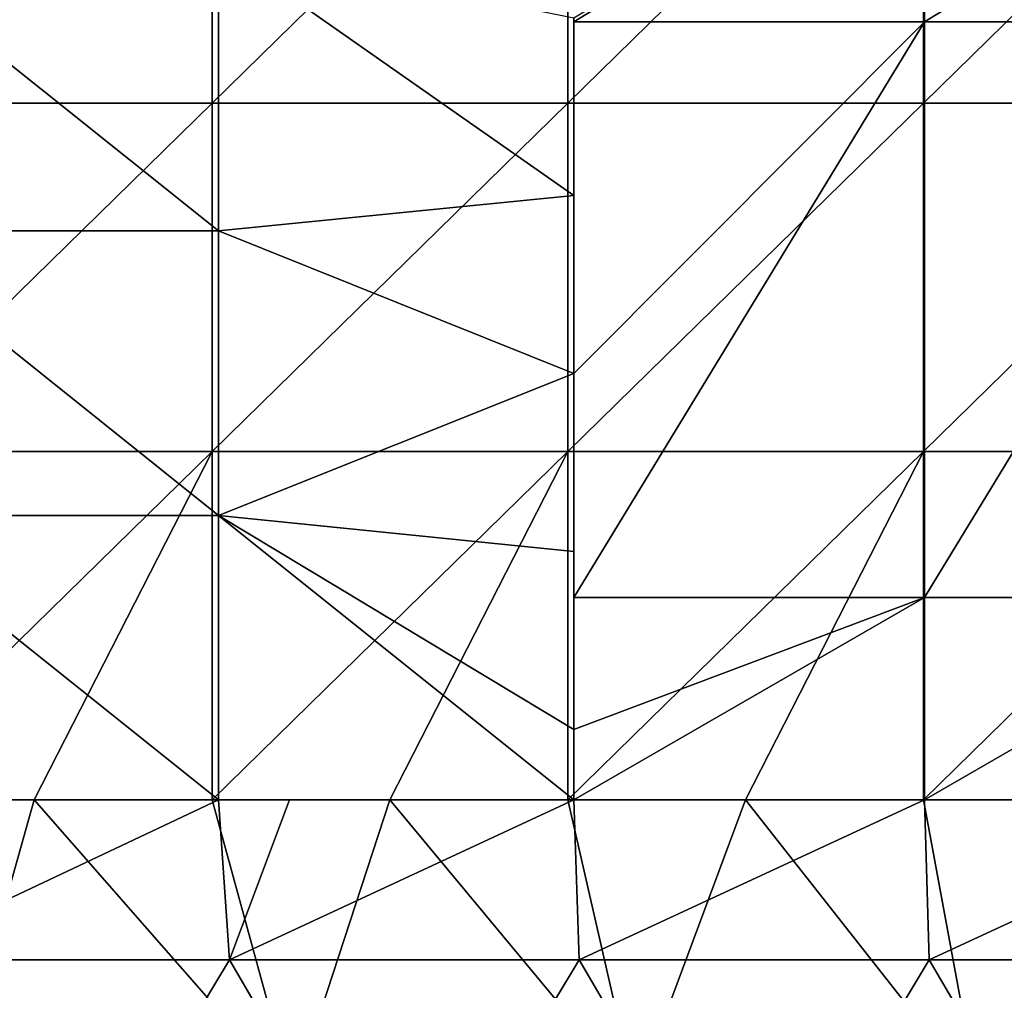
# Model space of a CAD drawing. Extents: x -3371 to -2311, y -637 to 1018.
# Tile 222 of 256: x -3289 to -3150, y -479 to -342. Entities that reach past the tile are written whole.
import ezdxf

# ---------------------------------------------------------------- set-up
doc = ezdxf.new("R2010")
doc.units = 0
doc.header["$LTSCALE"] = 33.374815
for name, color, linetype in [('119', 7, 'CONTINUOUS'), ('132', 7, 'CONTINUOUS'), ('136', 7, 'CONTINUOUS'), ('235', 7, 'CONTINUOUS'), ('236', 7, 'CONTINUOUS'), ('239', 7, 'CONTINUOUS'), ('87', 7, 'CONTINUOUS'), ('96', 7, 'CONTINUOUS'), ('97', 7, 'CONTINUOUS'), ('98', 7, 'CONTINUOUS'), ('99', 7, 'CONTINUOUS')]:
    doc.layers.add(name, color=color, linetype=linetype)

msp = doc.modelspace()

# ---------------------------------------------------------------- linework, layer by layer
at = {"layer": '119', "color": 7, "linetype": 'CONTINUOUS'}
for points in [[(-3260.77, -332.02), (-3260.77, -372.02), (-3310.82, -332.02), (-3260.77, -332.02)], [(-3310.82, -332.02), (-3260.77, -372.02), (-3310.82, -372.02), (-3310.82, -332.02)], [(-3210.77, -342.02), (-3210.77, -367.05), (-3260.77, -332.02), (-3210.77, -342.02)], [(-3260.77, -332.02), (-3210.77, -367.05), (-3260.77, -372.02), (-3260.77, -332.02)], [(-3210.77, -367.05), (-3210.77, -392.07), (-3260.77, -372.02), (-3210.77, -367.05)], [(-3260.77, -372.02), (-3260.77, -412.02), (-3310.82, -372.02), (-3260.77, -372.02)], [(-3310.82, -372.02), (-3260.77, -412.02), (-3310.82, -412.02), (-3310.82, -372.02)], [(-3260.77, -372.02), (-3210.77, -392.07), (-3260.77, -412.02), (-3260.77, -372.02)], [(-3210.77, -392.07), (-3210.77, -417.1), (-3260.77, -412.02), (-3210.77, -392.07)], [(-3260.77, -412.02), (-3260.77, -452.02), (-3310.82, -412.02), (-3260.77, -412.02)], [(-3260.77, -452.02), (-3310.82, -452.02), (-3310.82, -412.02), (-3260.77, -452.02)], [(-3210.77, -417.1), (-3210.77, -442.12), (-3260.77, -412.02), (-3210.77, -417.1)], [(-3210.77, -442.12), (-3210.77, -452.02), (-3260.77, -412.02), (-3210.77, -442.12)], [(-3260.77, -412.02), (-3210.77, -452.02), (-3260.77, -452.02), (-3260.77, -412.02)]]:
    msp.add_3dface(points, dxfattribs=at)
at = {"layer": '132', "color": 7, "linetype": 'CONTINUOUS'}
for points in [[(-3210.77, -392.07, 863.85), (-3210.77, -392.07, 815.86), (-3210.77, -342.02, 863.15), (-3210.77, -392.07, 863.85)], [(-3210.77, -342.58, 911.84), (-3210.77, -392.07, 863.85), (-3210.77, -342.02, 911.1), (-3210.77, -342.58, 911.84)], [(-3210.77, -342.02, 911.1), (-3210.77, -392.07, 863.85), (-3210.77, -342.02, 863.15), (-3210.77, -342.02, 911.1)], [(-3210.77, -392.07, 815.86), (-3210.77, -392.07, 767.87), (-3210.77, -342.02, 815.2), (-3210.77, -392.07, 815.86)], [(-3210.77, -342.02, 863.15), (-3210.77, -392.07, 815.86), (-3210.77, -342.02, 815.2), (-3210.77, -342.02, 863.15)], [(-3210.77, -392.07, 767.87), (-3210.77, -392.07, 719.87), (-3210.77, -342.02, 767.24), (-3210.77, -392.07, 767.87)], [(-3210.77, -342.02, 815.2), (-3210.77, -392.07, 767.87), (-3210.77, -342.02, 767.24), (-3210.77, -342.02, 815.2)], [(-3210.77, -392.07, 719.87), (-3210.77, -392.07, 671.88), (-3210.77, -342.02, 719.29), (-3210.77, -392.07, 719.87)], [(-3210.77, -342.02, 767.24), (-3210.77, -392.07, 719.87), (-3210.77, -342.02, 719.29), (-3210.77, -342.02, 767.24)], [(-3210.77, -392.07, 671.88), (-3210.77, -392.07, 623.89), (-3210.77, -342.02, 671.34), (-3210.77, -392.07, 671.88)], [(-3210.77, -342.02, 719.29), (-3210.77, -392.07, 671.88), (-3210.77, -342.02, 671.34), (-3210.77, -342.02, 719.29)], [(-3210.77, -392.07, 623.89), (-3210.77, -392.07, 575.9), (-3210.77, -342.02, 623.39), (-3210.77, -392.07, 623.89)], [(-3210.77, -342.02, 671.34), (-3210.77, -392.07, 623.89), (-3210.77, -342.02, 623.39), (-3210.77, -342.02, 671.34)], [(-3210.77, -392.07, 575.9), (-3210.77, -392.07, 527.91), (-3210.77, -342.02, 575.43), (-3210.77, -392.07, 575.9)], [(-3210.77, -342.02, 623.39), (-3210.77, -392.07, 575.9), (-3210.77, -342.02, 575.43), (-3210.77, -342.02, 623.39)], [(-3210.77, -392.07, 527.91), (-3210.77, -392.07, 479.92), (-3210.77, -342.02, 527.48), (-3210.77, -392.07, 527.91)], [(-3210.77, -342.02, 575.43), (-3210.77, -392.07, 527.91), (-3210.77, -342.02, 527.48), (-3210.77, -342.02, 575.43)], [(-3210.77, -392.07, 479.92), (-3210.77, -392.07, 431.92), (-3210.77, -342.02, 479.53), (-3210.77, -392.07, 479.92)], [(-3210.77, -342.02, 527.48), (-3210.77, -392.07, 479.92), (-3210.77, -342.02, 479.53), (-3210.77, -342.02, 527.48)], [(-3210.77, -392.07, 431.92), (-3210.77, -392.07, 383.93), (-3210.77, -342.02, 431.57), (-3210.77, -392.07, 431.92)], [(-3210.77, -342.02, 479.53), (-3210.77, -392.07, 431.92), (-3210.77, -342.02, 431.57), (-3210.77, -342.02, 479.53)], [(-3210.77, -392.07, 383.93), (-3210.77, -392.07, 335.94), (-3210.77, -342.02, 383.62), (-3210.77, -392.07, 383.93)], [(-3210.77, -342.02, 431.57), (-3210.77, -392.07, 383.93), (-3210.77, -342.02, 383.62), (-3210.77, -342.02, 431.57)], [(-3210.77, -392.07, 335.94), (-3210.77, -392.07, 287.95), (-3210.77, -342.02, 335.67), (-3210.77, -392.07, 335.94)], [(-3210.77, -342.02, 383.62), (-3210.77, -392.07, 335.94), (-3210.77, -342.02, 335.67), (-3210.77, -342.02, 383.62)], [(-3210.77, -392.07, 287.95), (-3210.77, -392.07, 239.96), (-3210.77, -342.02, 287.72), (-3210.77, -392.07, 287.95)], [(-3210.77, -342.02, 335.67), (-3210.77, -392.07, 287.95), (-3210.77, -342.02, 287.72), (-3210.77, -342.02, 335.67)], [(-3210.77, -392.07, 239.96), (-3210.77, -392.07, 191.97), (-3210.77, -342.02, 239.76), (-3210.77, -392.07, 239.96)], [(-3210.77, -342.02, 287.72), (-3210.77, -392.07, 239.96), (-3210.77, -342.02, 239.76), (-3210.77, -342.02, 287.72)], [(-3210.77, -392.07, 191.97), (-3210.77, -392.07, 143.97), (-3210.77, -342.02, 191.81), (-3210.77, -392.07, 191.97)], [(-3210.77, -342.02, 239.76), (-3210.77, -392.07, 191.97), (-3210.77, -342.02, 191.81), (-3210.77, -342.02, 239.76)], [(-3210.77, -392.07, 143.97), (-3210.77, -392.07, 95.98), (-3210.77, -342.02, 143.86), (-3210.77, -392.07, 143.97)], [(-3210.77, -342.02, 191.81), (-3210.77, -392.07, 143.97), (-3210.77, -342.02, 143.86), (-3210.77, -342.02, 191.81)], [(-3210.77, -392.07, 95.98), (-3210.77, -392.07, 47.99), (-3210.77, -342.02, 95.91), (-3210.77, -392.07, 95.98)], [(-3210.77, -342.02, 143.86), (-3210.77, -392.07, 95.98), (-3210.77, -342.02, 95.91), (-3210.77, -342.02, 143.86)], [(-3210.77, -392.07, 47.99), (-3210.77, -392.07), (-3210.77, -342.02, 47.95), (-3210.77, -392.07, 47.99)], [(-3210.77, -342.02, 95.91), (-3210.77, -392.07, 47.99), (-3210.77, -342.02, 47.95), (-3210.77, -342.02, 95.91)], [(-3210.77, -342.02, 47.95), (-3210.77, -392.07), (-3210.77, -367.05), (-3210.77, -342.02, 47.95)], [(-3210.77, -342.02), (-3210.77, -342.02, 47.95), (-3210.77, -367.05), (-3210.77, -342.02)], [(-3210.77, -392.07, 911.84), (-3210.77, -392.07, 863.85), (-3210.77, -342.58, 911.84), (-3210.77, -392.07, 911.84)], [(-3210.77, -392.07, 911.84), (-3210.77, -423.58, 911.84), (-3210.77, -442.12, 889.93), (-3210.77, -392.07, 911.84)], [(-3210.77, -392.07, 863.85), (-3210.77, -392.07, 911.84), (-3210.77, -442.12, 889.93), (-3210.77, -392.07, 863.85)], [(-3210.77, -392.07, 815.86), (-3210.77, -392.07, 863.85), (-3210.77, -442.12, 840.49), (-3210.77, -392.07, 815.86)], [(-3210.77, -442.12, 840.49), (-3210.77, -392.07, 863.85), (-3210.77, -442.12, 889.93), (-3210.77, -442.12, 840.49)], [(-3210.77, -392.07, 767.87), (-3210.77, -392.07, 815.86), (-3210.77, -442.12, 791.05), (-3210.77, -392.07, 767.87)], [(-3210.77, -442.12, 791.05), (-3210.77, -392.07, 815.86), (-3210.77, -442.12, 840.49), (-3210.77, -442.12, 791.05)], [(-3210.77, -392.07, 719.87), (-3210.77, -392.07, 767.87), (-3210.77, -442.12, 741.61), (-3210.77, -392.07, 719.87)], [(-3210.77, -442.12, 741.61), (-3210.77, -392.07, 767.87), (-3210.77, -442.12, 791.05), (-3210.77, -442.12, 741.61)], [(-3210.77, -392.07, 671.88), (-3210.77, -392.07, 719.87), (-3210.77, -442.12, 692.17), (-3210.77, -392.07, 671.88)], [(-3210.77, -442.12, 692.17), (-3210.77, -392.07, 719.87), (-3210.77, -442.12, 741.61), (-3210.77, -442.12, 692.17)], [(-3210.77, -392.07, 623.89), (-3210.77, -392.07, 671.88), (-3210.77, -442.12, 642.73), (-3210.77, -392.07, 623.89)], [(-3210.77, -442.12, 642.73), (-3210.77, -392.07, 671.88), (-3210.77, -442.12, 692.17), (-3210.77, -442.12, 642.73)], [(-3210.77, -392.07, 575.9), (-3210.77, -392.07, 623.89), (-3210.77, -442.12, 593.29), (-3210.77, -392.07, 575.9)], [(-3210.77, -442.12, 593.29), (-3210.77, -392.07, 623.89), (-3210.77, -442.12, 642.73), (-3210.77, -442.12, 593.29)], [(-3210.77, -392.07, 527.91), (-3210.77, -392.07, 575.9), (-3210.77, -442.12, 543.85), (-3210.77, -392.07, 527.91)], [(-3210.77, -442.12, 543.85), (-3210.77, -392.07, 575.9), (-3210.77, -442.12, 593.29), (-3210.77, -442.12, 543.85)], [(-3210.77, -392.07, 479.92), (-3210.77, -392.07, 527.91), (-3210.77, -442.12, 494.41), (-3210.77, -392.07, 479.92)], [(-3210.77, -442.12, 494.41), (-3210.77, -392.07, 527.91), (-3210.77, -442.12, 543.85), (-3210.77, -442.12, 494.41)], [(-3210.77, -392.07, 431.92), (-3210.77, -392.07, 479.92), (-3210.77, -442.12, 444.96), (-3210.77, -392.07, 431.92)], [(-3210.77, -442.12, 444.96), (-3210.77, -392.07, 479.92), (-3210.77, -442.12, 494.41), (-3210.77, -442.12, 444.96)], [(-3210.77, -392.07, 383.93), (-3210.77, -392.07, 431.92), (-3210.77, -442.12, 395.52), (-3210.77, -392.07, 383.93)], [(-3210.77, -442.12, 395.52), (-3210.77, -392.07, 431.92), (-3210.77, -442.12, 444.96), (-3210.77, -442.12, 395.52)], [(-3210.77, -392.07, 335.94), (-3210.77, -392.07, 383.93), (-3210.77, -442.12, 346.08), (-3210.77, -392.07, 335.94)], [(-3210.77, -442.12, 346.08), (-3210.77, -392.07, 383.93), (-3210.77, -442.12, 395.52), (-3210.77, -442.12, 346.08)], [(-3210.77, -392.07, 287.95), (-3210.77, -392.07, 335.94), (-3210.77, -442.12, 296.64), (-3210.77, -392.07, 287.95)], [(-3210.77, -442.12, 296.64), (-3210.77, -392.07, 335.94), (-3210.77, -442.12, 346.08), (-3210.77, -442.12, 296.64)], [(-3210.77, -392.07, 239.96), (-3210.77, -392.07, 287.95), (-3210.77, -442.12, 247.2), (-3210.77, -392.07, 239.96)], [(-3210.77, -442.12, 247.2), (-3210.77, -392.07, 287.95), (-3210.77, -442.12, 296.64), (-3210.77, -442.12, 247.2)], [(-3210.77, -392.07, 191.97), (-3210.77, -392.07, 239.96), (-3210.77, -442.12, 197.76), (-3210.77, -392.07, 191.97)], [(-3210.77, -442.12, 197.76), (-3210.77, -392.07, 239.96), (-3210.77, -442.12, 247.2), (-3210.77, -442.12, 197.76)], [(-3210.77, -392.07, 143.97), (-3210.77, -392.07, 191.97), (-3210.77, -442.12, 148.32), (-3210.77, -392.07, 143.97)], [(-3210.77, -442.12, 148.32), (-3210.77, -392.07, 191.97), (-3210.77, -442.12, 197.76), (-3210.77, -442.12, 148.32)], [(-3210.77, -392.07, 95.98), (-3210.77, -392.07, 143.97), (-3210.77, -442.12, 98.88), (-3210.77, -392.07, 95.98)], [(-3210.77, -442.12, 98.88), (-3210.77, -392.07, 143.97), (-3210.77, -442.12, 148.32), (-3210.77, -442.12, 98.88)], [(-3210.77, -392.07, 47.99), (-3210.77, -392.07, 95.98), (-3210.77, -442.12, 49.44), (-3210.77, -392.07, 47.99)], [(-3210.77, -442.12, 49.44), (-3210.77, -392.07, 95.98), (-3210.77, -442.12, 98.88), (-3210.77, -442.12, 49.44)], [(-3210.77, -392.07), (-3210.77, -392.07, 47.99), (-3210.77, -417.1), (-3210.77, -392.07)], [(-3210.77, -417.1), (-3210.77, -392.07, 47.99), (-3210.77, -442.12), (-3210.77, -417.1)], [(-3210.77, -442.12), (-3210.77, -392.07, 47.99), (-3210.77, -442.12, 49.44), (-3210.77, -442.12)], [(-3210.77, -423.58, 1013.67), (-3210.77, -442.12, 1038.25), (-3210.77, -442.12, 988.81), (-3210.77, -423.58, 1013.67)], [(-3210.77, -423.58, 1013.67), (-3210.77, -442.12, 988.81), (-3210.77, -423.58, 979.73), (-3210.77, -423.58, 1013.67)], [(-3210.77, -442.12, 889.93), (-3210.77, -423.58, 911.84), (-3210.77, -423.58, 913.62), (-3210.77, -442.12, 889.93)], [(-3210.77, -442.12, 939.37), (-3210.77, -442.12, 889.93), (-3210.77, -423.58, 913.62), (-3210.77, -442.12, 939.37)], [(-3210.77, -442.12, 988.81), (-3210.77, -442.12, 939.37), (-3210.77, -423.58, 979.73), (-3210.77, -442.12, 988.81)], [(-3210.77, -423.58, 979.73), (-3210.77, -442.12, 939.37), (-3210.77, -423.58, 963.67), (-3210.77, -423.58, 979.73)], [(-3210.77, -423.58, 963.67), (-3210.77, -442.12, 939.37), (-3210.77, -423.58, 945.78), (-3210.77, -423.58, 963.67)], [(-3210.77, -423.58, 945.78), (-3210.77, -442.12, 939.37), (-3210.77, -423.58, 913.62), (-3210.77, -423.58, 945.78)], [(-3210.77, -442.12, 1038.25), (-3210.77, -452.02, 1051.37), (-3210.77, -452.02, 1003.58), (-3210.77, -442.12, 1038.25)], [(-3210.77, -442.12, 988.81), (-3210.77, -442.12, 1038.25), (-3210.77, -452.02, 1003.58), (-3210.77, -442.12, 988.81)], [(-3210.77, -442.12), (-3210.77, -442.12, 49.44), (-3210.77, -452.02), (-3210.77, -442.12)], [(-3210.77, -442.12, 49.44), (-3210.77, -442.12, 98.88), (-3210.77, -452.02, 95.58), (-3210.77, -442.12, 49.44)], [(-3210.77, -452.02), (-3210.77, -442.12, 49.44), (-3210.77, -452.02, 47.79), (-3210.77, -452.02)], [(-3210.77, -452.02, 47.79), (-3210.77, -442.12, 49.44), (-3210.77, -452.02, 95.58), (-3210.77, -452.02, 47.79)], [(-3210.77, -442.12, 98.88), (-3210.77, -442.12, 148.32), (-3210.77, -452.02, 143.37), (-3210.77, -442.12, 98.88)], [(-3210.77, -452.02, 95.58), (-3210.77, -442.12, 98.88), (-3210.77, -452.02, 143.37), (-3210.77, -452.02, 95.58)], [(-3210.77, -442.12, 148.32), (-3210.77, -442.12, 197.76), (-3210.77, -452.02, 191.16), (-3210.77, -442.12, 148.32)], [(-3210.77, -452.02, 143.37), (-3210.77, -442.12, 148.32), (-3210.77, -452.02, 191.16), (-3210.77, -452.02, 143.37)], [(-3210.77, -442.12, 197.76), (-3210.77, -442.12, 247.2), (-3210.77, -452.02, 238.95), (-3210.77, -442.12, 197.76)], [(-3210.77, -452.02, 191.16), (-3210.77, -442.12, 197.76), (-3210.77, -452.02, 238.95), (-3210.77, -452.02, 191.16)], [(-3210.77, -442.12, 247.2), (-3210.77, -442.12, 296.64), (-3210.77, -452.02, 286.74), (-3210.77, -442.12, 247.2)], [(-3210.77, -452.02, 238.95), (-3210.77, -442.12, 247.2), (-3210.77, -452.02, 286.74), (-3210.77, -452.02, 238.95)], [(-3210.77, -442.12, 296.64), (-3210.77, -442.12, 346.08), (-3210.77, -452.02, 334.53), (-3210.77, -442.12, 296.64)], [(-3210.77, -452.02, 286.74), (-3210.77, -442.12, 296.64), (-3210.77, -452.02, 334.53), (-3210.77, -452.02, 286.74)], [(-3210.77, -442.12, 346.08), (-3210.77, -442.12, 395.52), (-3210.77, -452.02, 382.32), (-3210.77, -442.12, 346.08)], [(-3210.77, -452.02, 334.53), (-3210.77, -442.12, 346.08), (-3210.77, -452.02, 382.32), (-3210.77, -452.02, 334.53)], [(-3210.77, -442.12, 395.52), (-3210.77, -442.12, 444.96), (-3210.77, -452.02, 430.11), (-3210.77, -442.12, 395.52)], [(-3210.77, -452.02, 382.32), (-3210.77, -442.12, 395.52), (-3210.77, -452.02, 430.11), (-3210.77, -452.02, 382.32)], [(-3210.77, -442.12, 444.96), (-3210.77, -442.12, 494.41), (-3210.77, -452.02, 477.9), (-3210.77, -442.12, 444.96)], [(-3210.77, -452.02, 430.11), (-3210.77, -442.12, 444.96), (-3210.77, -452.02, 477.9), (-3210.77, -452.02, 430.11)], [(-3210.77, -442.12, 494.41), (-3210.77, -442.12, 543.85), (-3210.77, -452.02, 525.69), (-3210.77, -442.12, 494.41)], [(-3210.77, -452.02, 477.9), (-3210.77, -442.12, 494.41), (-3210.77, -452.02, 525.69), (-3210.77, -452.02, 477.9)], [(-3210.77, -442.12, 543.85), (-3210.77, -442.12, 593.29), (-3210.77, -452.02, 573.47), (-3210.77, -442.12, 543.85)], [(-3210.77, -452.02, 525.69), (-3210.77, -442.12, 543.85), (-3210.77, -452.02, 573.47), (-3210.77, -452.02, 525.69)], [(-3210.77, -442.12, 593.29), (-3210.77, -442.12, 642.73), (-3210.77, -452.02, 621.26), (-3210.77, -442.12, 593.29)], [(-3210.77, -452.02, 573.47), (-3210.77, -442.12, 593.29), (-3210.77, -452.02, 621.26), (-3210.77, -452.02, 573.47)], [(-3210.77, -442.12, 642.73), (-3210.77, -442.12, 692.17), (-3210.77, -452.02, 669.05), (-3210.77, -442.12, 642.73)], [(-3210.77, -452.02, 621.26), (-3210.77, -442.12, 642.73), (-3210.77, -452.02, 669.05), (-3210.77, -452.02, 621.26)], [(-3210.77, -442.12, 692.17), (-3210.77, -442.12, 741.61), (-3210.77, -452.02, 716.84), (-3210.77, -442.12, 692.17)], [(-3210.77, -452.02, 669.05), (-3210.77, -442.12, 692.17), (-3210.77, -452.02, 716.84), (-3210.77, -452.02, 669.05)], [(-3210.77, -442.12, 741.61), (-3210.77, -442.12, 791.05), (-3210.77, -452.02, 764.63), (-3210.77, -442.12, 741.61)], [(-3210.77, -452.02, 716.84), (-3210.77, -442.12, 741.61), (-3210.77, -452.02, 764.63), (-3210.77, -452.02, 716.84)], [(-3210.77, -442.12, 791.05), (-3210.77, -442.12, 840.49), (-3210.77, -452.02, 812.42), (-3210.77, -442.12, 791.05)], [(-3210.77, -452.02, 764.63), (-3210.77, -442.12, 791.05), (-3210.77, -452.02, 812.42), (-3210.77, -452.02, 764.63)], [(-3210.77, -442.12, 840.49), (-3210.77, -442.12, 889.93), (-3210.77, -452.02, 860.21), (-3210.77, -442.12, 840.49)], [(-3210.77, -452.02, 812.42), (-3210.77, -442.12, 840.49), (-3210.77, -452.02, 860.21), (-3210.77, -452.02, 812.42)], [(-3210.77, -442.12, 889.93), (-3210.77, -442.12, 939.37), (-3210.77, -452.02, 908), (-3210.77, -442.12, 889.93)], [(-3210.77, -452.02, 860.21), (-3210.77, -442.12, 889.93), (-3210.77, -452.02, 908), (-3210.77, -452.02, 860.21)], [(-3210.77, -442.12, 939.37), (-3210.77, -442.12, 988.81), (-3210.77, -452.02, 955.79), (-3210.77, -442.12, 939.37)], [(-3210.77, -452.02, 908), (-3210.77, -442.12, 939.37), (-3210.77, -452.02, 955.79), (-3210.77, -452.02, 908)], [(-3210.77, -452.02, 955.79), (-3210.77, -442.12, 988.81), (-3210.77, -452.02, 1003.58), (-3210.77, -452.02, 955.79)]]:
    msp.add_3dface(points, dxfattribs=at)
at = {"layer": '136', "color": 7, "linetype": 'CONTINUOUS'}
for points in [[(-3260.77, -452.02, 1082), (-3290.77, -452.02, 1082), (-3310.82, -452.02, 1032.82), (-3260.77, -452.02, 1082)], [(-3260.77, -452.02, 1032.82), (-3260.77, -452.02, 1082), (-3310.82, -452.02, 1032.82), (-3260.77, -452.02, 1032.82)], [(-3310.82, -452.02), (-3260.77, -452.02), (-3260.77, -452.02, 49.18), (-3310.82, -452.02)], [(-3310.82, -452.02), (-3260.77, -452.02, 49.18), (-3310.82, -452.02, 49.18), (-3310.82, -452.02)], [(-3260.77, -452.02, 49.18), (-3260.77, -452.02, 98.36), (-3310.82, -452.02, 49.18), (-3260.77, -452.02, 49.18)], [(-3260.77, -452.02, 98.36), (-3260.77, -452.02, 147.55), (-3310.82, -452.02, 98.36), (-3260.77, -452.02, 98.36)], [(-3310.82, -452.02, 49.18), (-3260.77, -452.02, 98.36), (-3310.82, -452.02, 98.36), (-3310.82, -452.02, 49.18)], [(-3260.77, -452.02, 147.55), (-3260.77, -452.02, 196.73), (-3310.82, -452.02, 147.55), (-3260.77, -452.02, 147.55)], [(-3310.82, -452.02, 98.36), (-3260.77, -452.02, 147.55), (-3310.82, -452.02, 147.55), (-3310.82, -452.02, 98.36)], [(-3260.77, -452.02, 196.73), (-3260.77, -452.02, 245.91), (-3310.82, -452.02, 196.73), (-3260.77, -452.02, 196.73)], [(-3310.82, -452.02, 147.55), (-3260.77, -452.02, 196.73), (-3310.82, -452.02, 196.73), (-3310.82, -452.02, 147.55)], [(-3260.77, -452.02, 245.91), (-3260.77, -452.02, 295.09), (-3310.82, -452.02, 245.91), (-3260.77, -452.02, 245.91)], [(-3310.82, -452.02, 196.73), (-3260.77, -452.02, 245.91), (-3310.82, -452.02, 245.91), (-3310.82, -452.02, 196.73)], [(-3260.77, -452.02, 295.09), (-3260.77, -452.02, 344.27), (-3310.82, -452.02, 295.09), (-3260.77, -452.02, 295.09)], [(-3310.82, -452.02, 245.91), (-3260.77, -452.02, 295.09), (-3310.82, -452.02, 295.09), (-3310.82, -452.02, 245.91)], [(-3260.77, -452.02, 344.27), (-3260.77, -452.02, 393.45), (-3310.82, -452.02, 344.27), (-3260.77, -452.02, 344.27)], [(-3310.82, -452.02, 295.09), (-3260.77, -452.02, 344.27), (-3310.82, -452.02, 344.27), (-3310.82, -452.02, 295.09)], [(-3260.77, -452.02, 393.45), (-3260.77, -452.02, 442.64), (-3310.82, -452.02, 393.45), (-3260.77, -452.02, 393.45)], [(-3310.82, -452.02, 344.27), (-3260.77, -452.02, 393.45), (-3310.82, -452.02, 393.45), (-3310.82, -452.02, 344.27)], [(-3260.77, -452.02, 442.64), (-3260.77, -452.02, 491.82), (-3310.82, -452.02, 442.64), (-3260.77, -452.02, 442.64)], [(-3310.82, -452.02, 393.45), (-3260.77, -452.02, 442.64), (-3310.82, -452.02, 442.64), (-3310.82, -452.02, 393.45)], [(-3260.77, -452.02, 491.82), (-3260.77, -452.02, 541), (-3310.82, -452.02, 491.82), (-3260.77, -452.02, 491.82)], [(-3310.82, -452.02, 442.64), (-3260.77, -452.02, 491.82), (-3310.82, -452.02, 491.82), (-3310.82, -452.02, 442.64)], [(-3260.77, -452.02, 541), (-3260.77, -452.02, 590.18), (-3310.82, -452.02, 541), (-3260.77, -452.02, 541)], [(-3310.82, -452.02, 491.82), (-3260.77, -452.02, 541), (-3310.82, -452.02, 541), (-3310.82, -452.02, 491.82)], [(-3260.77, -452.02, 590.18), (-3260.77, -452.02, 639.36), (-3310.82, -452.02, 590.18), (-3260.77, -452.02, 590.18)], [(-3310.82, -452.02, 541), (-3260.77, -452.02, 590.18), (-3310.82, -452.02, 590.18), (-3310.82, -452.02, 541)], [(-3260.77, -452.02, 639.36), (-3260.77, -452.02, 688.55), (-3310.82, -452.02, 639.36), (-3260.77, -452.02, 639.36)], [(-3310.82, -452.02, 590.18), (-3260.77, -452.02, 639.36), (-3310.82, -452.02, 639.36), (-3310.82, -452.02, 590.18)], [(-3260.77, -452.02, 688.55), (-3260.77, -452.02, 737.73), (-3310.82, -452.02, 688.55), (-3260.77, -452.02, 688.55)], [(-3310.82, -452.02, 639.36), (-3260.77, -452.02, 688.55), (-3310.82, -452.02, 688.55), (-3310.82, -452.02, 639.36)], [(-3260.77, -452.02, 737.73), (-3260.77, -452.02, 786.91), (-3310.82, -452.02, 737.73), (-3260.77, -452.02, 737.73)], [(-3310.82, -452.02, 688.55), (-3260.77, -452.02, 737.73), (-3310.82, -452.02, 737.73), (-3310.82, -452.02, 688.55)], [(-3260.77, -452.02, 786.91), (-3260.77, -452.02, 836.09), (-3310.82, -452.02, 786.91), (-3260.77, -452.02, 786.91)], [(-3310.82, -452.02, 737.73), (-3260.77, -452.02, 786.91), (-3310.82, -452.02, 786.91), (-3310.82, -452.02, 737.73)], [(-3260.77, -452.02, 836.09), (-3260.77, -452.02, 885.27), (-3310.82, -452.02, 836.09), (-3260.77, -452.02, 836.09)], [(-3310.82, -452.02, 786.91), (-3260.77, -452.02, 836.09), (-3310.82, -452.02, 836.09), (-3310.82, -452.02, 786.91)], [(-3260.77, -452.02, 885.27), (-3260.77, -452.02, 934.45), (-3310.82, -452.02, 885.27), (-3260.77, -452.02, 885.27)], [(-3310.82, -452.02, 836.09), (-3260.77, -452.02, 885.27), (-3310.82, -452.02, 885.27), (-3310.82, -452.02, 836.09)], [(-3260.77, -452.02, 934.45), (-3260.77, -452.02, 983.64), (-3310.82, -452.02, 934.45), (-3260.77, -452.02, 934.45)], [(-3310.82, -452.02, 885.27), (-3260.77, -452.02, 934.45), (-3310.82, -452.02, 934.45), (-3310.82, -452.02, 885.27)], [(-3260.77, -452.02, 983.64), (-3260.77, -452.02, 1032.82), (-3310.82, -452.02, 983.64), (-3260.77, -452.02, 983.64)], [(-3310.82, -452.02, 934.45), (-3260.77, -452.02, 983.64), (-3310.82, -452.02, 983.64), (-3310.82, -452.02, 934.45)], [(-3310.82, -452.02, 983.64), (-3260.77, -452.02, 1032.82), (-3310.82, -452.02, 1032.82), (-3310.82, -452.02, 983.64)], [(-3210.77, -452.02, 1082), (-3250.77, -452.02, 1082), (-3260.77, -452.02, 1032.82), (-3210.77, -452.02, 1082)], [(-3210.77, -452.02, 1051.37), (-3210.77, -452.02, 1082), (-3260.77, -452.02, 1032.82), (-3210.77, -452.02, 1051.37)], [(-3250.77, -452.02, 1082), (-3260.77, -452.02, 1082), (-3260.77, -452.02, 1032.82), (-3250.77, -452.02, 1082)], [(-3210.77, -452.02, 1003.58), (-3210.77, -452.02, 1051.37), (-3260.77, -452.02, 1032.82), (-3210.77, -452.02, 1003.58)], [(-3210.77, -452.02), (-3210.77, -452.02, 47.79), (-3260.77, -452.02), (-3210.77, -452.02)], [(-3210.77, -452.02, 47.79), (-3210.77, -452.02, 95.58), (-3260.77, -452.02, 49.18), (-3210.77, -452.02, 47.79)], [(-3260.77, -452.02), (-3210.77, -452.02, 47.79), (-3260.77, -452.02, 49.18), (-3260.77, -452.02)], [(-3210.77, -452.02, 95.58), (-3210.77, -452.02, 143.37), (-3260.77, -452.02, 98.36), (-3210.77, -452.02, 95.58)], [(-3260.77, -452.02, 49.18), (-3210.77, -452.02, 95.58), (-3260.77, -452.02, 98.36), (-3260.77, -452.02, 49.18)], [(-3210.77, -452.02, 143.37), (-3210.77, -452.02, 191.16), (-3260.77, -452.02, 147.55), (-3210.77, -452.02, 143.37)], [(-3260.77, -452.02, 98.36), (-3210.77, -452.02, 143.37), (-3260.77, -452.02, 147.55), (-3260.77, -452.02, 98.36)], [(-3210.77, -452.02, 191.16), (-3210.77, -452.02, 238.95), (-3260.77, -452.02, 196.73), (-3210.77, -452.02, 191.16)], [(-3260.77, -452.02, 147.55), (-3210.77, -452.02, 191.16), (-3260.77, -452.02, 196.73), (-3260.77, -452.02, 147.55)], [(-3210.77, -452.02, 238.95), (-3210.77, -452.02, 286.74), (-3260.77, -452.02, 245.91), (-3210.77, -452.02, 238.95)], [(-3260.77, -452.02, 196.73), (-3210.77, -452.02, 238.95), (-3260.77, -452.02, 245.91), (-3260.77, -452.02, 196.73)], [(-3210.77, -452.02, 286.74), (-3210.77, -452.02, 334.53), (-3260.77, -452.02, 295.09), (-3210.77, -452.02, 286.74)], [(-3260.77, -452.02, 245.91), (-3210.77, -452.02, 286.74), (-3260.77, -452.02, 295.09), (-3260.77, -452.02, 245.91)], [(-3210.77, -452.02, 334.53), (-3210.77, -452.02, 382.32), (-3260.77, -452.02, 344.27), (-3210.77, -452.02, 334.53)], [(-3260.77, -452.02, 295.09), (-3210.77, -452.02, 334.53), (-3260.77, -452.02, 344.27), (-3260.77, -452.02, 295.09)], [(-3210.77, -452.02, 382.32), (-3210.77, -452.02, 430.11), (-3260.77, -452.02, 393.45), (-3210.77, -452.02, 382.32)], [(-3260.77, -452.02, 344.27), (-3210.77, -452.02, 382.32), (-3260.77, -452.02, 393.45), (-3260.77, -452.02, 344.27)], [(-3210.77, -452.02, 430.11), (-3210.77, -452.02, 477.9), (-3260.77, -452.02, 442.64), (-3210.77, -452.02, 430.11)], [(-3260.77, -452.02, 393.45), (-3210.77, -452.02, 430.11), (-3260.77, -452.02, 442.64), (-3260.77, -452.02, 393.45)], [(-3210.77, -452.02, 477.9), (-3210.77, -452.02, 525.69), (-3260.77, -452.02, 491.82), (-3210.77, -452.02, 477.9)], [(-3260.77, -452.02, 442.64), (-3210.77, -452.02, 477.9), (-3260.77, -452.02, 491.82), (-3260.77, -452.02, 442.64)], [(-3210.77, -452.02, 525.69), (-3210.77, -452.02, 573.47), (-3260.77, -452.02, 541), (-3210.77, -452.02, 525.69)], [(-3260.77, -452.02, 491.82), (-3210.77, -452.02, 525.69), (-3260.77, -452.02, 541), (-3260.77, -452.02, 491.82)], [(-3210.77, -452.02, 573.47), (-3210.77, -452.02, 621.26), (-3260.77, -452.02, 590.18), (-3210.77, -452.02, 573.47)], [(-3260.77, -452.02, 541), (-3210.77, -452.02, 573.47), (-3260.77, -452.02, 590.18), (-3260.77, -452.02, 541)], [(-3210.77, -452.02, 621.26), (-3210.77, -452.02, 669.05), (-3260.77, -452.02, 639.36), (-3210.77, -452.02, 621.26)], [(-3260.77, -452.02, 590.18), (-3210.77, -452.02, 621.26), (-3260.77, -452.02, 639.36), (-3260.77, -452.02, 590.18)], [(-3210.77, -452.02, 669.05), (-3210.77, -452.02, 716.84), (-3260.77, -452.02, 688.55), (-3210.77, -452.02, 669.05)], [(-3260.77, -452.02, 639.36), (-3210.77, -452.02, 669.05), (-3260.77, -452.02, 688.55), (-3260.77, -452.02, 639.36)], [(-3210.77, -452.02, 716.84), (-3210.77, -452.02, 764.63), (-3260.77, -452.02, 737.73), (-3210.77, -452.02, 716.84)], [(-3260.77, -452.02, 688.55), (-3210.77, -452.02, 716.84), (-3260.77, -452.02, 737.73), (-3260.77, -452.02, 688.55)], [(-3210.77, -452.02, 764.63), (-3210.77, -452.02, 812.42), (-3260.77, -452.02, 786.91), (-3210.77, -452.02, 764.63)], [(-3260.77, -452.02, 737.73), (-3210.77, -452.02, 764.63), (-3260.77, -452.02, 786.91), (-3260.77, -452.02, 737.73)], [(-3210.77, -452.02, 812.42), (-3210.77, -452.02, 860.21), (-3260.77, -452.02, 836.09), (-3210.77, -452.02, 812.42)], [(-3260.77, -452.02, 786.91), (-3210.77, -452.02, 812.42), (-3260.77, -452.02, 836.09), (-3260.77, -452.02, 786.91)], [(-3210.77, -452.02, 860.21), (-3210.77, -452.02, 908), (-3260.77, -452.02, 885.27), (-3210.77, -452.02, 860.21)], [(-3260.77, -452.02, 836.09), (-3210.77, -452.02, 860.21), (-3260.77, -452.02, 885.27), (-3260.77, -452.02, 836.09)], [(-3210.77, -452.02, 908), (-3210.77, -452.02, 955.79), (-3260.77, -452.02, 934.45), (-3210.77, -452.02, 908)], [(-3260.77, -452.02, 885.27), (-3210.77, -452.02, 908), (-3260.77, -452.02, 934.45), (-3260.77, -452.02, 885.27)], [(-3210.77, -452.02, 955.79), (-3210.77, -452.02, 1003.58), (-3260.77, -452.02, 983.64), (-3210.77, -452.02, 955.79)], [(-3260.77, -452.02, 934.45), (-3210.77, -452.02, 955.79), (-3260.77, -452.02, 983.64), (-3260.77, -452.02, 934.45)], [(-3260.77, -452.02, 983.64), (-3210.77, -452.02, 1003.58), (-3260.77, -452.02, 1032.82), (-3260.77, -452.02, 983.64)]]:
    msp.add_3dface(points, dxfattribs=at)
at = {"layer": '235', "color": 7, "linetype": 'CONTINUOUS'}
for points in [[(-3259.23, -474.52, 1097.12), (-3308.46, -474.52, 1097.12), (-3260.77, -452.02, 1082), (-3259.23, -474.52, 1097.12)], [(-3260.77, -452.02, 1082), (-3308.46, -474.52, 1097.12), (-3290.77, -452.02, 1082), (-3260.77, -452.02, 1082)], [(-3250.77, -452.02, 1082), (-3259.23, -474.52, 1097.12), (-3260.77, -452.02, 1082), (-3250.77, -452.02, 1082)], [(-3210, -474.52, 1097.12), (-3259.23, -474.52, 1097.12), (-3210.77, -452.02, 1082), (-3210, -474.52, 1097.12)], [(-3210.77, -452.02, 1082), (-3259.23, -474.52, 1097.12), (-3250.77, -452.02, 1082), (-3210.77, -452.02, 1082)], [(-3161.44, -452.02, 1082), (-3210, -474.52, 1097.12), (-3210.77, -452.02, 1082), (-3161.44, -452.02, 1082)], [(-3160.77, -474.52, 1097.12), (-3210, -474.52, 1097.12), (-3161.44, -452.02, 1082), (-3160.77, -474.52, 1097.12)], [(-3112.11, -452.02, 1082), (-3160.77, -474.52, 1097.12), (-3161.44, -452.02, 1082), (-3112.11, -452.02, 1082)], [(-3111.54, -474.52, 1097.12), (-3160.77, -474.52, 1097.12), (-3112.11, -452.02, 1082), (-3111.54, -474.52, 1097.12)], [(-3284.27, -516.06, 1125.05), (-3333.55, -516.06, 1125.05), (-3308.46, -474.52, 1097.12), (-3284.27, -516.06, 1125.05)], [(-3259.23, -474.52, 1097.12), (-3284.27, -516.06, 1125.05), (-3308.46, -474.52, 1097.12), (-3259.23, -474.52, 1097.12)], [(-3235, -516.06, 1125.05), (-3284.27, -516.06, 1125.05), (-3259.23, -474.52, 1097.12), (-3235, -516.06, 1125.05)], [(-3210, -474.52, 1097.12), (-3235, -516.06, 1125.05), (-3259.23, -474.52, 1097.12), (-3210, -474.52, 1097.12)], [(-3185.72, -516.06, 1125.05), (-3235, -516.06, 1125.05), (-3210, -474.52, 1097.12), (-3185.72, -516.06, 1125.05)], [(-3160.77, -474.52, 1097.12), (-3185.72, -516.06, 1125.05), (-3210, -474.52, 1097.12), (-3160.77, -474.52, 1097.12)], [(-3136.44, -516.06, 1125.05), (-3185.72, -516.06, 1125.05), (-3160.77, -474.52, 1097.12), (-3136.44, -516.06, 1125.05)], [(-3111.54, -474.52, 1097.12), (-3136.44, -516.06, 1125.05), (-3160.77, -474.52, 1097.12), (-3111.54, -474.52, 1097.12)]]:
    msp.add_3dface(points, dxfattribs=at)
at = {"layer": '236', "color": 7, "linetype": 'CONTINUOUS'}
for points in [[(-3286.7, -452.02, 2649), (-3311.72, -452.02, 2649), (-3298.42, -493.61, 2621.24), (-3286.7, -452.02, 2649)], [(-3286.7, -452.02, 2649), (-3298.42, -493.61, 2621.24), (-3250.25, -493.61, 2621.24), (-3286.7, -452.02, 2649)], [(-3261.67, -452.02, 2649), (-3286.7, -452.02, 2649), (-3250.25, -493.61, 2621.24), (-3261.67, -452.02, 2649)], [(-3236.65, -452.02, 2649), (-3261.67, -452.02, 2649), (-3250.25, -493.61, 2621.24), (-3236.65, -452.02, 2649)], [(-3236.65, -452.02, 2649), (-3250.25, -493.61, 2621.24), (-3202.08, -493.61, 2621.24), (-3236.65, -452.02, 2649)], [(-3211.62, -452.02, 2649), (-3236.65, -452.02, 2649), (-3202.08, -493.61, 2621.24), (-3211.62, -452.02, 2649)], [(-3186.6, -452.02, 2649), (-3211.62, -452.02, 2649), (-3202.08, -493.61, 2621.24), (-3186.6, -452.02, 2649)], [(-3186.6, -452.02, 2649), (-3202.08, -493.61, 2621.24), (-3153.9, -493.61, 2621.24), (-3186.6, -452.02, 2649)], [(-3161.57, -452.02, 2649), (-3186.6, -452.02, 2649), (-3153.9, -493.61, 2621.24), (-3161.57, -452.02, 2649)], [(-3136.55, -452.02, 2649), (-3161.57, -452.02, 2649), (-3153.9, -493.61, 2621.24), (-3136.55, -452.02, 2649)], [(-3136.55, -452.02, 2649), (-3153.9, -493.61, 2621.24), (-3105.73, -493.61, 2621.24), (-3136.55, -452.02, 2649)]]:
    msp.add_3dface(points, dxfattribs=at)
at = {"layer": '239', "color": 7, "linetype": 'CONTINUOUS'}
for points in [[(-3311.72, -305.02, 2649), (-3311.72, -354.02, 2649), (-3261.67, -305.02, 2649), (-3311.72, -305.02, 2649)], [(-3261.67, -305.02, 2649), (-3311.72, -354.02, 2649), (-3261.67, -354.02, 2649), (-3261.67, -305.02, 2649)], [(-3261.67, -305.02, 2649), (-3261.67, -354.02, 2649), (-3211.62, -305.02, 2649), (-3261.67, -305.02, 2649)], [(-3211.62, -305.02, 2649), (-3261.67, -354.02, 2649), (-3211.62, -354.02, 2649), (-3211.62, -305.02, 2649)], [(-3211.62, -305.02, 2649), (-3211.62, -354.02, 2649), (-3161.57, -305.02, 2649), (-3211.62, -305.02, 2649)], [(-3161.57, -305.02, 2649), (-3211.62, -354.02, 2649), (-3161.57, -354.02, 2649), (-3161.57, -305.02, 2649)], [(-3161.57, -305.02, 2649), (-3161.57, -354.02, 2649), (-3111.52, -305.02, 2649), (-3161.57, -305.02, 2649)], [(-3111.52, -305.02, 2649), (-3161.57, -354.02, 2649), (-3111.52, -354.02, 2649), (-3111.52, -305.02, 2649)], [(-3311.72, -354.02, 2649), (-3311.72, -403.02, 2649), (-3261.67, -354.02, 2649), (-3311.72, -354.02, 2649)], [(-3261.67, -354.02, 2649), (-3311.72, -403.02, 2649), (-3261.67, -403.02, 2649), (-3261.67, -354.02, 2649)], [(-3261.67, -354.02, 2649), (-3261.67, -403.02, 2649), (-3211.62, -354.02, 2649), (-3261.67, -354.02, 2649)], [(-3211.62, -354.02, 2649), (-3261.67, -403.02, 2649), (-3211.62, -403.02, 2649), (-3211.62, -354.02, 2649)], [(-3211.62, -354.02, 2649), (-3211.62, -403.02, 2649), (-3161.57, -354.02, 2649), (-3211.62, -354.02, 2649)], [(-3161.57, -354.02, 2649), (-3211.62, -403.02, 2649), (-3161.57, -403.02, 2649), (-3161.57, -354.02, 2649)], [(-3161.57, -354.02, 2649), (-3161.57, -403.02, 2649), (-3111.52, -354.02, 2649), (-3161.57, -354.02, 2649)], [(-3111.52, -354.02, 2649), (-3161.57, -403.02, 2649), (-3111.52, -403.02, 2649), (-3111.52, -354.02, 2649)], [(-3311.72, -403.02, 2649), (-3311.72, -452.02, 2649), (-3261.67, -403.02, 2649), (-3311.72, -403.02, 2649)], [(-3311.72, -452.02, 2649), (-3286.7, -452.02, 2649), (-3261.67, -403.02, 2649), (-3311.72, -452.02, 2649)], [(-3261.67, -403.02, 2649), (-3286.7, -452.02, 2649), (-3261.67, -452.02, 2649), (-3261.67, -403.02, 2649)], [(-3261.67, -403.02, 2649), (-3261.67, -452.02, 2649), (-3211.62, -403.02, 2649), (-3261.67, -403.02, 2649)], [(-3261.67, -452.02, 2649), (-3236.65, -452.02, 2649), (-3211.62, -403.02, 2649), (-3261.67, -452.02, 2649)], [(-3211.62, -403.02, 2649), (-3236.65, -452.02, 2649), (-3211.62, -452.02, 2649), (-3211.62, -403.02, 2649)], [(-3211.62, -403.02, 2649), (-3211.62, -452.02, 2649), (-3161.57, -403.02, 2649), (-3211.62, -403.02, 2649)], [(-3211.62, -452.02, 2649), (-3186.6, -452.02, 2649), (-3161.57, -403.02, 2649), (-3211.62, -452.02, 2649)], [(-3161.57, -403.02, 2649), (-3186.6, -452.02, 2649), (-3161.57, -452.02, 2649), (-3161.57, -403.02, 2649)], [(-3161.57, -403.02, 2649), (-3161.57, -452.02, 2649), (-3111.52, -403.02, 2649), (-3161.57, -403.02, 2649)], [(-3161.57, -452.02, 2649), (-3136.55, -452.02, 2649), (-3111.52, -403.02, 2649), (-3161.57, -452.02, 2649)]]:
    msp.add_3dface(points, dxfattribs=at)
at = {"layer": '87', "color": 7, "linetype": 'CONTINUOUS'}
for points in [[(-3210.77, -342.58, 911.84), (-3210.77, -342.02, 911.1), (-3161.44, -312.46, 871.93), (-3210.77, -342.58, 911.84)], [(-3161.44, -342.58, 911.84), (-3210.77, -342.58, 911.84), (-3161.44, -312.46, 871.93), (-3161.44, -342.58, 911.84)], [(-3112.11, -342.58, 911.84), (-3161.44, -342.58, 911.84), (-3112.11, -312.46, 871.93), (-3112.11, -342.58, 911.84)], [(-3161.44, -342.58, 911.84), (-3161.44, -312.46, 871.93), (-3112.11, -312.46, 871.93), (-3161.44, -342.58, 911.84)]]:
    msp.add_3dface(points, dxfattribs=at)
at = {"layer": '96', "color": 7, "linetype": 'CONTINUOUS'}
for points in [[(-3210.77, -423.58, 911.84), (-3210.77, -392.07, 911.84), (-3161.44, -342.58, 911.84), (-3210.77, -423.58, 911.84)], [(-3210.77, -423.58, 911.84), (-3161.44, -342.58, 911.84), (-3161.44, -423.58, 911.84), (-3210.77, -423.58, 911.84)], [(-3210.77, -392.07, 911.84), (-3210.77, -342.58, 911.84), (-3161.44, -342.58, 911.84), (-3210.77, -392.07, 911.84)], [(-3161.44, -342.58, 911.84), (-3112.11, -342.58, 911.84), (-3161.44, -423.58, 911.84), (-3161.44, -342.58, 911.84)], [(-3161.44, -423.58, 911.84), (-3112.11, -342.58, 911.84), (-3112.11, -423.58, 911.84), (-3161.44, -423.58, 911.84)]]:
    msp.add_3dface(points, dxfattribs=at)
at = {"layer": '97', "color": 7, "linetype": 'CONTINUOUS'}
for points in [[(-3161.44, -452.02, 1082), (-3210.77, -452.02, 1082), (-3161.44, -452.02, 1051.37), (-3161.44, -452.02, 1082)], [(-3161.44, -452.02, 1051.37), (-3210.77, -452.02, 1082), (-3210.77, -452.02, 1051.37), (-3161.44, -452.02, 1051.37)], [(-3112.11, -452.02, 1082), (-3161.44, -452.02, 1082), (-3112.11, -452.02, 1051.37), (-3112.11, -452.02, 1082)], [(-3112.11, -452.02, 1051.37), (-3161.44, -452.02, 1082), (-3161.44, -452.02, 1051.37), (-3112.11, -452.02, 1051.37)]]:
    msp.add_3dface(points, dxfattribs=at)
at = {"layer": '98', "color": 7, "linetype": 'CONTINUOUS'}
for points in [[(-3161.44, -452.02, 1051.37), (-3210.77, -452.02, 1051.37), (-3161.44, -423.58, 1013.67), (-3161.44, -452.02, 1051.37)], [(-3210.77, -452.02, 1051.37), (-3210.77, -442.12, 1038.25), (-3161.44, -423.58, 1013.67), (-3210.77, -452.02, 1051.37)], [(-3210.77, -442.12, 1038.25), (-3210.77, -423.58, 1013.67), (-3161.44, -423.58, 1013.67), (-3210.77, -442.12, 1038.25)], [(-3112.11, -452.02, 1051.37), (-3161.44, -452.02, 1051.37), (-3112.11, -423.58, 1013.67), (-3112.11, -452.02, 1051.37)], [(-3112.11, -423.58, 1013.67), (-3161.44, -452.02, 1051.37), (-3161.44, -423.58, 1013.67), (-3112.11, -423.58, 1013.67)]]:
    msp.add_3dface(points, dxfattribs=at)
at = {"layer": '99', "color": 7, "linetype": 'CONTINUOUS'}
for points in [[(-3161.44, -423.58, 1013.67), (-3210.77, -423.58, 1013.67), (-3161.44, -423.58, 963.67), (-3161.44, -423.58, 1013.67)], [(-3210.77, -423.58, 1013.67), (-3210.77, -423.58, 979.73), (-3161.44, -423.58, 963.67), (-3210.77, -423.58, 1013.67)], [(-3210.77, -423.58, 913.62), (-3210.77, -423.58, 911.84), (-3161.44, -423.58, 911.84), (-3210.77, -423.58, 913.62)], [(-3210.77, -423.58, 979.73), (-3210.77, -423.58, 963.67), (-3161.44, -423.58, 963.67), (-3210.77, -423.58, 979.73)], [(-3210.77, -423.58, 963.67), (-3210.77, -423.58, 945.78), (-3161.44, -423.58, 913.62), (-3210.77, -423.58, 963.67)], [(-3161.44, -423.58, 963.67), (-3210.77, -423.58, 963.67), (-3161.44, -423.58, 913.62), (-3161.44, -423.58, 963.67)], [(-3210.77, -423.58, 945.78), (-3210.77, -423.58, 913.62), (-3161.44, -423.58, 913.62), (-3210.77, -423.58, 945.78)], [(-3210.77, -423.58, 913.62), (-3161.44, -423.58, 911.84), (-3161.44, -423.58, 913.62), (-3210.77, -423.58, 913.62)], [(-3112.11, -423.58, 1013.67), (-3161.44, -423.58, 1013.67), (-3112.11, -423.58, 963.67), (-3112.11, -423.58, 1013.67)], [(-3112.11, -423.58, 963.67), (-3161.44, -423.58, 1013.67), (-3161.44, -423.58, 963.67), (-3112.11, -423.58, 963.67)], [(-3161.44, -423.58, 911.84), (-3112.11, -423.58, 911.84), (-3161.44, -423.58, 913.62), (-3161.44, -423.58, 911.84)], [(-3112.11, -423.58, 911.84), (-3112.11, -423.58, 913.62), (-3161.44, -423.58, 913.62), (-3112.11, -423.58, 911.84)], [(-3112.11, -423.58, 963.67), (-3161.44, -423.58, 963.67), (-3112.11, -423.58, 913.62), (-3112.11, -423.58, 963.67)], [(-3112.11, -423.58, 913.62), (-3161.44, -423.58, 963.67), (-3161.44, -423.58, 913.62), (-3112.11, -423.58, 913.62)]]:
    msp.add_3dface(points, dxfattribs=at)

doc.saveas('drawing.dxf')
